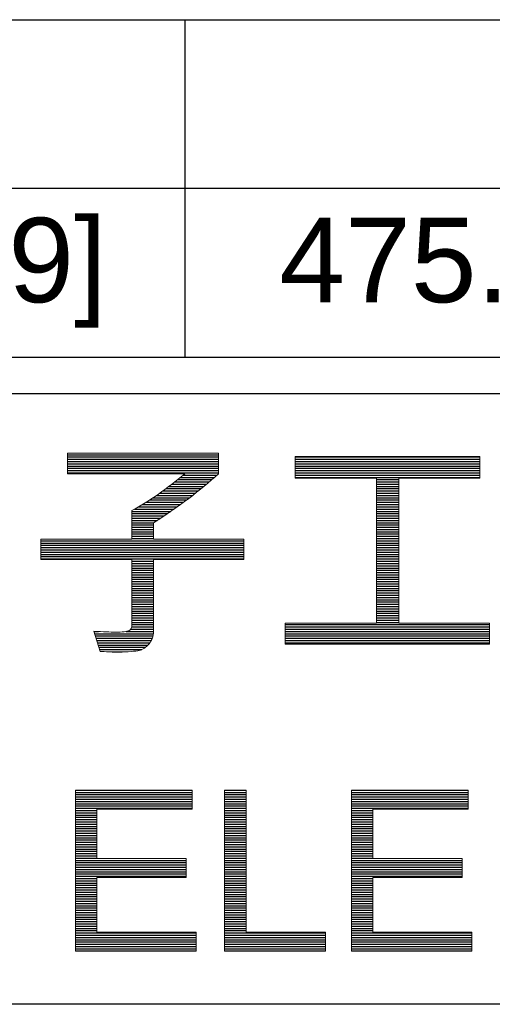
# Model space of a CAD drawing. Header units: millimetres. Extents: x 0 to 1700, y 17 to 1205.
# Tile 18 of 51: x 439 to 495, y 154 to 271. Entities that reach past the tile are written whole.
import ezdxf

# ---------------------------------------------------------------- set-up
doc = ezdxf.new("R2010")
doc.units = ezdxf.units.MM
doc.header["$LTSCALE"] = 77.505185
doc.layers.get('0').update_dxf_attribs({"linetype": 'CONTINUOUS'})
doc.layers.add('DF', color=3, linetype='CONTINUOUS')
doc.layers.add('TXT', color=7, linetype='CONTINUOUS')
doc.styles.get("Standard").update_dxf_attribs({"font": 'arial.ttf'})

# ---------------------------------------------------------------- blocks, each defined once
blk = doc.blocks.new('A$C16500')
at = {"color": 4}
for p, q in [((91.35, 18.831), (96.719, 18.831)), ((91.35, 18.75), (96.719, 18.75)), ((91.35, 18.669), (96.719, 18.669)), ((99.448, 18.75), (106.025, 18.75)), ((99.448, 18.669), (106.025, 18.669)), ((91.35, 18.589), (96.719, 18.589)), ((91.35, 18.508), (96.719, 18.508)), ((91.35, 18.427), (96.719, 18.427)), ((91.35, 18.346), (96.719, 18.346)), ((91.35, 18.266), (96.719, 18.266)), ((99.448, 18.589), (106.025, 18.589)), ((99.448, 18.508), (106.025, 18.508)), ((99.448, 18.427), (106.025, 18.427)), ((99.448, 18.346), (106.025, 18.346)), ((99.448, 18.266), (106.025, 18.266)), ((91.35, 18.185), (96.719, 18.185)), ((95.273, 17.943), (96.486, 17.943)), ((95.373, 18.023), (96.577, 18.023)), ((95.471, 18.104), (96.666, 18.104)), ((99.448, 18.185), (106.025, 18.185)), ((99.448, 18.104), (106.025, 18.104)), ((99.448, 18.023), (106.025, 18.023)), ((102.338, 17.943), (103.135, 17.943)), ((94.854, 17.62), (96.106, 17.62)), ((94.962, 17.7), (96.204, 17.7)), ((95.068, 17.781), (96.3, 17.781)), ((95.172, 17.862), (96.394, 17.862)), ((102.338, 17.862), (103.135, 17.862)), ((102.338, 17.781), (103.135, 17.781)), ((102.338, 17.7), (103.135, 17.7)), ((102.338, 17.62), (103.135, 17.62)), ((94.27, 17.216), (95.588, 17.216)), ((94.393, 17.297), (95.695, 17.297)), ((94.513, 17.377), (95.801, 17.377)), ((94.629, 17.458), (95.904, 17.458)), ((94.743, 17.539), (96.006, 17.539)), ((102.338, 17.539), (103.135, 17.539)), ((102.338, 17.458), (103.135, 17.458)), ((102.338, 17.377), (103.135, 17.377)), ((102.338, 17.297), (103.135, 17.297)), ((102.338, 17.216), (103.135, 17.216)), ((93.734, 16.893), (95.141, 16.893)), ((93.875, 16.974), (95.255, 16.974)), ((94.011, 17.054), (95.368, 17.054)), ((94.143, 17.135), (95.479, 17.135)), ((102.338, 17.135), (103.135, 17.135)), ((102.338, 17.054), (103.135, 17.054)), ((102.338, 16.974), (103.135, 16.974)), ((102.338, 16.893), (103.135, 16.893)), ((93.639, 16.812), (95.024, 16.812)), ((93.639, 16.731), (94.905, 16.731)), ((93.639, 16.651), (94.785, 16.651)), ((93.639, 16.57), (94.663, 16.57)), ((93.639, 16.489), (94.538, 16.489)), ((102.338, 16.812), (103.135, 16.812)), ((102.338, 16.731), (103.135, 16.731)), ((102.338, 16.651), (103.135, 16.651)), ((102.338, 16.57), (103.135, 16.57)), ((102.338, 16.489), (103.135, 16.489)), ((93.639, 16.408), (94.412, 16.408)), ((93.639, 16.328), (94.406, 16.328)), ((93.639, 16.247), (94.406, 16.247)), ((93.639, 16.166), (94.406, 16.166)), ((102.338, 16.408), (103.135, 16.408)), ((102.338, 16.328), (103.135, 16.328)), ((102.338, 16.247), (103.135, 16.247)), ((102.338, 16.166), (103.135, 16.166)), ((93.639, 16.085), (94.406, 16.085)), ((93.639, 16.005), (94.406, 16.005)), ((93.639, 15.924), (94.406, 15.924)), ((93.639, 15.843), (94.406, 15.843)), ((102.338, 16.085), (103.135, 16.085)), ((102.338, 16.005), (103.135, 16.005)), ((102.338, 15.924), (103.135, 15.924)), ((102.338, 15.843), (103.135, 15.843)), ((90.399, 15.762), (97.626, 15.762)), ((90.399, 15.682), (97.626, 15.682)), ((90.399, 15.601), (97.626, 15.601)), ((90.399, 15.52), (97.626, 15.52)), ((90.399, 15.439), (97.626, 15.439)), ((102.338, 15.762), (103.135, 15.762)), ((102.338, 15.682), (103.135, 15.682)), ((102.338, 15.601), (103.135, 15.601)), ((102.338, 15.52), (103.135, 15.52)), ((102.338, 15.439), (103.135, 15.439)), ((90.399, 15.359), (97.626, 15.359)), ((90.399, 15.278), (97.626, 15.278)), ((90.399, 15.197), (97.626, 15.197)), ((90.399, 15.116), (97.626, 15.116)), ((102.338, 15.359), (103.135, 15.359)), ((102.338, 15.278), (103.135, 15.278)), ((102.338, 15.197), (103.135, 15.197)), ((102.338, 15.116), (103.135, 15.116)), ((93.639, 15.036), (94.406, 15.036)), ((93.639, 14.955), (94.406, 14.955)), ((93.639, 14.874), (94.406, 14.874)), ((93.639, 14.793), (94.406, 14.793)), ((102.338, 15.036), (103.135, 15.036)), ((102.338, 14.955), (103.135, 14.955)), ((102.338, 14.874), (103.135, 14.874)), ((102.338, 14.793), (103.135, 14.793)), ((93.639, 14.713), (94.406, 14.713)), ((93.639, 14.632), (94.406, 14.632)), ((93.639, 14.551), (94.406, 14.551)), ((93.639, 14.47), (94.406, 14.47)), ((93.639, 14.39), (94.406, 14.39)), ((102.338, 14.713), (103.135, 14.713)), ((102.338, 14.632), (103.135, 14.632)), ((102.338, 14.551), (103.135, 14.551)), ((102.338, 14.47), (103.135, 14.47)), ((102.338, 14.39), (103.135, 14.39)), ((93.639, 14.309), (94.406, 14.309)), ((93.639, 14.228), (94.406, 14.228)), ((93.639, 14.147), (94.406, 14.147)), ((93.639, 14.067), (94.406, 14.067)), ((102.338, 14.309), (103.135, 14.309)), ((102.338, 14.228), (103.135, 14.228)), ((102.338, 14.147), (103.135, 14.147)), ((102.338, 14.067), (103.135, 14.067)), ((93.639, 13.986), (94.406, 13.986)), ((93.639, 13.905), (94.406, 13.905)), ((93.639, 13.824), (94.406, 13.824)), ((93.639, 13.744), (94.406, 13.744)), ((102.338, 13.986), (103.135, 13.986)), ((102.338, 13.905), (103.135, 13.905)), ((102.338, 13.824), (103.135, 13.824)), ((102.338, 13.744), (103.135, 13.744)), ((93.639, 13.663), (94.406, 13.663)), ((93.639, 13.582), (94.406, 13.582)), ((93.639, 13.501), (94.406, 13.501)), ((93.639, 13.421), (94.406, 13.421)), ((93.639, 13.34), (94.406, 13.34)), ((102.338, 13.663), (103.135, 13.663)), ((102.338, 13.582), (103.135, 13.582)), ((102.338, 13.501), (103.135, 13.501)), ((102.338, 13.421), (103.135, 13.421)), ((102.338, 13.34), (103.135, 13.34)), ((93.639, 13.259), (94.406, 13.259)), ((93.639, 13.178), (94.406, 13.178)), ((93.639, 13.098), (94.406, 13.098)), ((93.639, 13.017), (94.406, 13.017)), ((102.338, 13.259), (103.135, 13.259)), ((102.338, 13.178), (103.135, 13.178)), ((102.338, 13.098), (103.135, 13.098)), ((102.338, 13.017), (103.135, 13.017)), ((93.631, 12.694), (94.406, 12.694)), ((93.639, 12.936), (94.406, 12.936)), ((93.639, 12.855), (94.406, 12.855)), ((93.639, 12.775), (94.406, 12.775)), ((99.091, 12.775), (106.358, 12.775)), ((99.091, 12.694), (106.358, 12.694)), ((102.338, 12.936), (103.135, 12.936)), ((102.338, 12.855), (103.135, 12.855)), ((92.292, 12.532), (92.454, 12.532)), ((92.317, 12.452), (94.402, 12.452)), ((92.342, 12.371), (94.389, 12.371)), ((92.366, 12.29), (94.366, 12.29)), ((93.441, 12.532), (94.406, 12.532)), ((93.597, 12.613), (94.406, 12.613)), ((99.091, 12.613), (106.358, 12.613)), ((99.091, 12.532), (106.358, 12.532)), ((99.091, 12.452), (106.358, 12.452)), ((99.091, 12.371), (106.358, 12.371)), ((99.091, 12.29), (106.358, 12.29)), ((92.391, 12.209), (94.331, 12.209)), ((92.415, 12.129), (94.28, 12.129)), ((92.44, 12.048), (94.212, 12.048)), ((92.464, 11.967), (94.123, 11.967)), ((99.091, 12.209), (106.358, 12.209)), ((99.091, 12.129), (106.358, 12.129)), ((92.489, 11.886), (93.99, 11.886)), ((92.943, 11.806), (93.298, 11.806)), ((91.634, 6.88), (95.787, 6.88)), ((91.634, 6.799), (95.787, 6.799)), ((91.634, 6.718), (95.787, 6.718)), ((96.939, 6.88), (97.7, 6.88)), ((96.939, 6.799), (97.7, 6.799)), ((96.939, 6.718), (97.7, 6.718)), ((101.451, 6.88), (105.604, 6.88)), ((101.451, 6.799), (105.604, 6.799)), ((101.451, 6.718), (105.604, 6.718)), ((91.634, 6.638), (95.787, 6.638)), ((91.634, 6.557), (95.787, 6.557)), ((91.634, 6.476), (95.787, 6.476)), ((91.634, 6.395), (95.787, 6.395)), ((96.939, 6.638), (97.7, 6.638)), ((96.939, 6.557), (97.7, 6.557)), ((96.939, 6.476), (97.7, 6.476)), ((96.939, 6.395), (97.7, 6.395)), ((101.451, 6.638), (105.604, 6.638)), ((101.451, 6.557), (105.604, 6.557)), ((101.451, 6.476), (105.604, 6.476)), ((101.451, 6.395), (105.604, 6.395)), ((91.634, 6.315), (95.787, 6.315)), ((91.634, 6.234), (95.787, 6.234)), ((91.634, 6.153), (92.394, 6.153)), ((91.634, 6.072), (92.394, 6.072)), ((91.634, 5.992), (92.394, 5.992)), ((96.939, 6.315), (97.7, 6.315)), ((96.939, 6.234), (97.7, 6.234)), ((96.939, 6.153), (97.7, 6.153)), ((96.939, 6.072), (97.7, 6.072)), ((96.939, 5.992), (97.7, 5.992)), ((101.451, 6.315), (105.604, 6.315)), ((101.451, 6.234), (105.604, 6.234)), ((101.451, 6.153), (102.21, 6.153)), ((101.451, 6.072), (102.21, 6.072)), ((101.451, 5.992), (102.21, 5.992)), ((91.634, 5.911), (92.394, 5.911)), ((91.634, 5.83), (92.394, 5.83)), ((91.634, 5.749), (92.394, 5.749)), ((91.634, 5.669), (92.394, 5.669)), ((96.939, 5.911), (97.7, 5.911)), ((96.939, 5.83), (97.7, 5.83)), ((96.939, 5.749), (97.7, 5.749)), ((96.939, 5.669), (97.7, 5.669)), ((101.451, 5.911), (102.21, 5.911)), ((101.451, 5.83), (102.21, 5.83)), ((101.451, 5.749), (102.21, 5.749)), ((101.451, 5.669), (102.21, 5.669)), ((91.634, 5.588), (92.394, 5.588)), ((91.634, 5.507), (92.394, 5.507)), ((91.634, 5.426), (92.394, 5.426)), ((91.634, 5.346), (92.394, 5.346)), ((91.634, 5.265), (92.394, 5.265)), ((96.939, 5.588), (97.7, 5.588)), ((96.939, 5.507), (97.7, 5.507)), ((96.939, 5.426), (97.7, 5.426)), ((96.939, 5.346), (97.7, 5.346)), ((96.939, 5.265), (97.7, 5.265)), ((101.451, 5.588), (102.21, 5.588)), ((101.451, 5.507), (102.21, 5.507)), ((101.451, 5.426), (102.21, 5.426)), ((101.451, 5.346), (102.21, 5.346)), ((101.451, 5.265), (102.21, 5.265)), ((91.634, 5.184), (92.394, 5.184)), ((91.634, 5.103), (92.394, 5.103)), ((91.634, 5.023), (92.394, 5.023)), ((91.634, 4.942), (92.394, 4.942)), ((96.939, 5.184), (97.7, 5.184)), ((96.939, 5.103), (97.7, 5.103)), ((96.939, 5.023), (97.7, 5.023)), ((96.939, 4.942), (97.7, 4.942)), ((101.451, 5.184), (102.21, 5.184)), ((101.451, 5.103), (102.21, 5.103)), ((101.451, 5.023), (102.21, 5.023)), ((101.451, 4.942), (102.21, 4.942)), ((91.634, 4.861), (92.394, 4.861)), ((91.634, 4.78), (92.394, 4.78)), ((91.634, 4.7), (92.394, 4.7)), ((91.634, 4.619), (92.394, 4.619)), ((96.939, 4.861), (97.7, 4.861)), ((96.939, 4.78), (97.7, 4.78)), ((96.939, 4.7), (97.7, 4.7)), ((96.939, 4.619), (97.7, 4.619)), ((101.451, 4.861), (102.21, 4.861)), ((101.451, 4.78), (102.21, 4.78)), ((101.451, 4.7), (102.21, 4.7)), ((101.451, 4.619), (102.21, 4.619)), ((91.634, 4.538), (92.394, 4.538)), ((91.634, 4.457), (92.394, 4.457)), ((91.634, 4.377), (95.572, 4.377)), ((91.634, 4.296), (95.572, 4.296)), ((91.634, 4.215), (95.572, 4.215)), ((96.939, 4.538), (97.7, 4.538)), ((96.939, 4.457), (97.7, 4.457)), ((96.939, 4.377), (97.7, 4.377)), ((96.939, 4.296), (97.7, 4.296)), ((96.939, 4.215), (97.7, 4.215)), ((101.451, 4.538), (102.21, 4.538)), ((101.451, 4.457), (102.21, 4.457)), ((101.451, 4.377), (105.388, 4.377)), ((101.451, 4.296), (105.388, 4.296)), ((101.451, 4.215), (105.388, 4.215)), ((91.634, 4.134), (95.572, 4.134)), ((91.634, 4.054), (95.572, 4.054)), ((91.634, 3.973), (95.572, 3.973)), ((91.634, 3.892), (95.572, 3.892)), ((96.939, 4.134), (97.7, 4.134)), ((96.939, 4.054), (97.7, 4.054)), ((96.939, 3.973), (97.7, 3.973)), ((96.939, 3.892), (97.7, 3.892)), ((101.451, 4.134), (105.388, 4.134)), ((101.451, 4.054), (105.388, 4.054)), ((101.451, 3.973), (105.388, 3.973)), ((101.451, 3.892), (105.388, 3.892)), ((91.634, 3.811), (95.572, 3.811)), ((91.634, 3.731), (92.394, 3.731)), ((91.634, 3.65), (92.394, 3.65)), ((91.634, 3.569), (92.394, 3.569)), ((96.939, 3.811), (97.7, 3.811)), ((96.939, 3.731), (97.7, 3.731)), ((96.939, 3.65), (97.7, 3.65)), ((96.939, 3.569), (97.7, 3.569)), ((101.451, 3.811), (105.388, 3.811)), ((101.451, 3.731), (102.21, 3.731)), ((101.451, 3.65), (102.21, 3.65)), ((101.451, 3.569), (102.21, 3.569)), ((91.634, 3.488), (92.394, 3.488)), ((91.634, 3.408), (92.394, 3.408)), ((91.634, 3.327), (92.394, 3.327)), ((91.634, 3.246), (92.394, 3.246)), ((91.634, 3.165), (92.394, 3.165)), ((96.939, 3.488), (97.7, 3.488)), ((96.939, 3.408), (97.7, 3.408)), ((96.939, 3.327), (97.7, 3.327)), ((96.939, 3.246), (97.7, 3.246)), ((96.939, 3.165), (97.7, 3.165)), ((101.451, 3.488), (102.21, 3.488)), ((101.451, 3.408), (102.21, 3.408)), ((101.451, 3.327), (102.21, 3.327)), ((101.451, 3.246), (102.21, 3.246)), ((101.451, 3.165), (102.21, 3.165)), ((91.634, 3.085), (92.394, 3.085)), ((91.634, 3.004), (92.394, 3.004)), ((91.634, 2.923), (92.394, 2.923)), ((91.634, 2.842), (92.394, 2.842)), ((96.939, 3.085), (97.7, 3.085)), ((96.939, 3.004), (97.7, 3.004)), ((96.939, 2.923), (97.7, 2.923)), ((96.939, 2.842), (97.7, 2.842)), ((101.451, 3.085), (102.21, 3.085)), ((101.451, 3.004), (102.21, 3.004)), ((101.451, 2.923), (102.21, 2.923)), ((101.451, 2.842), (102.21, 2.842)), ((91.634, 2.762), (92.394, 2.762)), ((91.634, 2.681), (92.394, 2.681)), ((91.634, 2.6), (92.394, 2.6)), ((91.634, 2.519), (92.394, 2.519)), ((96.939, 2.762), (97.7, 2.762)), ((96.939, 2.681), (97.7, 2.681)), ((96.939, 2.6), (97.7, 2.6)), ((96.939, 2.519), (97.7, 2.519)), ((101.451, 2.762), (102.21, 2.762)), ((101.451, 2.681), (102.21, 2.681)), ((101.451, 2.6), (102.21, 2.6)), ((101.451, 2.519), (102.21, 2.519)), ((91.634, 2.439), (92.394, 2.439)), ((91.634, 2.358), (92.394, 2.358)), ((91.634, 2.277), (92.394, 2.277)), ((91.634, 2.196), (92.394, 2.196)), ((91.634, 2.116), (92.394, 2.116)), ((96.939, 2.439), (97.7, 2.439)), ((96.939, 2.358), (97.7, 2.358)), ((96.939, 2.277), (97.7, 2.277)), ((96.939, 2.196), (97.7, 2.196)), ((96.939, 2.116), (97.7, 2.116)), ((101.451, 2.439), (102.21, 2.439)), ((101.451, 2.358), (102.21, 2.358)), ((101.451, 2.277), (102.21, 2.277)), ((101.451, 2.196), (102.21, 2.196)), ((101.451, 2.116), (102.21, 2.116)), ((91.634, 2.035), (92.394, 2.035)), ((91.634, 1.954), (92.394, 1.954)), ((91.634, 1.873), (92.394, 1.873)), ((91.634, 1.793), (95.921, 1.793)), ((96.939, 2.035), (97.7, 2.035)), ((96.939, 1.954), (97.7, 1.954)), ((96.939, 1.873), (97.7, 1.873)), ((96.939, 1.793), (100.529, 1.793)), ((101.451, 2.035), (102.21, 2.035)), ((101.451, 1.954), (102.21, 1.954)), ((101.451, 1.873), (102.21, 1.873)), ((101.451, 1.793), (105.737, 1.793)), ((91.634, 1.712), (95.921, 1.712)), ((91.634, 1.631), (95.921, 1.631)), ((91.634, 1.55), (95.921, 1.55)), ((91.634, 1.47), (95.921, 1.47)), ((96.939, 1.712), (100.529, 1.712)), ((96.939, 1.631), (100.529, 1.631)), ((96.939, 1.55), (100.529, 1.55)), ((96.939, 1.47), (100.529, 1.47)), ((101.451, 1.712), (105.737, 1.712)), ((101.451, 1.631), (105.737, 1.631)), ((101.451, 1.55), (105.737, 1.55)), ((101.451, 1.47), (105.737, 1.47)), ((91.634, 1.389), (95.921, 1.389)), ((91.634, 1.308), (95.921, 1.308)), ((91.634, 1.227), (95.921, 1.227)), ((91.634, 1.147), (95.921, 1.147)), ((96.939, 1.389), (100.529, 1.389)), ((96.939, 1.308), (100.529, 1.308)), ((96.939, 1.227), (100.529, 1.227)), ((96.939, 1.147), (100.529, 1.147)), ((101.451, 1.389), (105.737, 1.389)), ((101.451, 1.308), (105.737, 1.308)), ((101.451, 1.227), (105.737, 1.227)), ((101.451, 1.147), (105.737, 1.147))]:
    blk.add_line(p, q, dxfattribs=at)
at = {"color": 4, "lineweight": 5}
for points in [[(91.35, 18.153), (91.35, 18.153), (91.35, 18.885), (91.35, 18.885)], [(91.35, 18.885), (91.35, 18.885), (96.719, 18.885), (96.719, 18.885)], [(96.719, 18.885), (96.719, 18.885), (96.719, 18.153), (96.719, 18.153)], [(99.448, 17.994), (99.448, 17.994), (99.448, 18.771), (99.448, 18.771)], [(99.448, 18.771), (99.448, 18.771), (106.025, 18.771), (106.025, 18.771)], [(106.025, 18.771), (106.025, 18.771), (106.025, 17.994), (106.025, 17.994)], [(95.529, 18.153), (95.529, 18.153), (91.35, 18.153), (91.35, 18.153)], [(93.639, 16.84), (94.265, 17.181), (94.894, 17.618), (95.529, 18.153)], [(96.719, 18.153), (96.079, 17.559), (95.309, 16.977), (94.406, 16.405)], [(102.338, 17.994), (102.338, 17.994), (99.448, 17.994), (99.448, 17.994)], [(102.338, 12.828), (102.338, 12.828), (102.338, 17.994), (102.338, 17.994)], [(106.025, 17.994), (106.025, 17.994), (103.135, 17.994), (103.135, 17.994)], [(103.135, 17.994), (103.135, 17.994), (103.135, 12.828), (103.135, 12.828)], [(93.639, 15.825), (93.639, 15.825), (93.639, 16.84), (93.639, 16.84)], [(94.406, 16.405), (94.406, 16.405), (94.406, 15.825), (94.406, 15.825)], [(90.399, 15.1), (90.399, 15.1), (90.399, 15.825), (90.399, 15.825)], [(90.399, 15.825), (90.399, 15.825), (93.639, 15.825), (93.639, 15.825)], [(94.406, 15.825), (94.406, 15.825), (97.626, 15.825), (97.626, 15.825)], [(97.626, 15.825), (97.626, 15.825), (97.626, 15.1), (97.626, 15.1)], [(93.639, 15.1), (93.639, 15.1), (90.399, 15.1), (90.399, 15.1)], [(93.639, 12.775), (93.639, 12.775), (93.639, 15.1), (93.639, 15.1)], [(97.626, 15.1), (97.626, 15.1), (94.406, 15.1), (94.406, 15.1)], [(94.406, 15.1), (94.406, 15.1), (94.406, 12.535), (94.406, 12.535)], [(93.535, 12.56), (93.604, 12.595), (93.639, 12.667), (93.639, 12.775)], [(99.091, 12.076), (99.091, 12.076), (99.091, 12.828), (99.091, 12.828)], [(99.091, 12.828), (99.091, 12.828), (102.338, 12.828), (102.338, 12.828)], [(103.135, 12.828), (103.135, 12.828), (106.358, 12.828), (106.358, 12.828)], [(106.358, 12.828), (106.358, 12.828), (106.358, 12.076), (106.358, 12.076)], [(92.508, 11.821), (92.508, 11.821), (92.289, 12.544), (92.289, 12.544)], [(94.406, 12.535), (94.406, 12.362), (94.355, 12.214), (94.251, 12.091)], [(94.251, 12.091), (94.145, 11.968), (94.03, 11.889), (93.902, 11.856)], [(106.358, 12.076), (106.358, 12.076), (99.091, 12.076), (99.091, 12.076)], [(91.634, 1.137), (91.634, 1.137), (91.634, 6.882), (91.634, 6.882)], [(91.634, 6.882), (91.634, 6.882), (95.787, 6.882), (95.787, 6.882)], [(95.787, 6.882), (95.787, 6.882), (95.787, 6.204), (95.787, 6.204)], [(96.939, 1.137), (96.939, 1.137), (96.939, 6.882), (96.939, 6.882)], [(96.939, 6.882), (96.939, 6.882), (97.7, 6.882), (97.7, 6.882)], [(97.7, 6.882), (97.7, 6.882), (97.7, 1.815), (97.7, 1.815)], [(101.451, 1.137), (101.451, 1.137), (101.451, 6.882), (101.451, 6.882)], [(101.451, 6.882), (101.451, 6.882), (105.604, 6.882), (105.604, 6.882)], [(105.604, 6.882), (105.604, 6.882), (105.604, 6.204), (105.604, 6.204)], [(95.787, 6.204), (95.787, 6.204), (92.394, 6.204), (92.394, 6.204)], [(92.394, 6.204), (92.394, 6.204), (92.394, 4.445), (92.394, 4.445)], [(105.604, 6.204), (105.604, 6.204), (102.21, 6.204), (102.21, 6.204)], [(102.21, 6.204), (102.21, 6.204), (102.21, 4.445), (102.21, 4.445)], [(92.394, 4.445), (92.394, 4.445), (95.572, 4.445), (95.572, 4.445)], [(95.572, 4.445), (95.572, 4.445), (95.572, 3.771), (95.572, 3.771)], [(102.21, 4.445), (102.21, 4.445), (105.388, 4.445), (105.388, 4.445)], [(105.388, 4.445), (105.388, 4.445), (105.388, 3.771), (105.388, 3.771)], [(95.572, 3.771), (95.572, 3.771), (92.394, 3.771), (92.394, 3.771)], [(92.394, 3.771), (92.394, 3.771), (92.394, 1.815), (92.394, 1.815)], [(105.388, 3.771), (105.388, 3.771), (102.21, 3.771), (102.21, 3.771)], [(102.21, 3.771), (102.21, 3.771), (102.21, 1.815), (102.21, 1.815)], [(92.394, 1.815), (92.394, 1.815), (95.921, 1.815), (95.921, 1.815)], [(95.921, 1.815), (95.921, 1.815), (95.921, 1.137), (95.921, 1.137)], [(97.7, 1.815), (97.7, 1.815), (100.529, 1.815), (100.529, 1.815)], [(100.529, 1.815), (100.529, 1.815), (100.529, 1.137), (100.529, 1.137)], [(102.21, 1.815), (102.21, 1.815), (105.737, 1.815), (105.737, 1.815)], [(105.737, 1.815), (105.737, 1.815), (105.737, 1.137), (105.737, 1.137)], [(95.921, 1.137), (95.921, 1.137), (91.634, 1.137), (91.634, 1.137)], [(100.529, 1.137), (100.529, 1.137), (96.939, 1.137), (96.939, 1.137)], [(105.737, 1.137), (105.737, 1.137), (101.451, 1.137), (101.451, 1.137)]]:
    blk.add_open_spline(points, degree=3, dxfattribs=at)
for points, knots in [([(92.289, 12.544), (92.617, 12.52), (92.872, 12.508), (93.053, 12.508), (93.053, 12.508), (93.305, 12.508), (93.465, 12.526), (93.535, 12.56)], [0.29166667, 0.29166667, 0.29166667, 0.29166667, 0.33333333, 0.33333333, 0.33333333, 0.33333334, 0.375, 0.375, 0.375, 0.375]), ([(93.902, 11.856), (93.775, 11.821), (93.513, 11.804), (93.115, 11.804), (93.115, 11.804), (92.911, 11.804), (92.709, 11.81), (92.508, 11.821)], [0.16666667, 0.16666667, 0.16666667, 0.16666667, 0.20833333, 0.20833333, 0.20833333, 0.20833334, 0.25, 0.25, 0.25, 0.25])]:
    blk.add_open_spline(points, degree=3, knots=knots, dxfattribs=at)

msp = doc.modelspace()

# ---------------------------------------------------------------- linework, layer by layer
at = {"linetype": 'Continuous'}
for p, q in [((98.22, 270.92), (758.22, 270.92)), ((458.22, 270.92), (458.22, 230.97)), ((98.22, 250.97), (758.22, 250.97)), ((98.22, 230.97), (758.22, 230.97))]:
    msp.add_line(p, q, dxfattribs=at)
at = {"layer": 'DF'}
for p, q in [((810, 226.63), (30, 226.63)), ((810, 154.39), (30, 154.39))]:
    msp.add_line(p, q, dxfattribs=at)

# ---------------------------------------------------------------- block references
at = {"layer": 'TXT', "xscale": 3.321734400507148, "yscale": 3.321734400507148, "zscale": 3.321734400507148}
msp.add_blockref('A$C16500', (140.91, 156.89), dxfattribs=at)

# ---------------------------------------------------------------- texts
at = {"linetype": 'Continuous', "char_height": 10, "width": 99.88, "attachment_point": 5, "line_spacing_factor": 0.9}
for s, insert in [('500.0 [19.69]', (408.22, 240.97)), (' 475.0 [18.70]', (508.22, 240.97))]:
    msp.add_mtext(s, dxfattribs=dict(at, insert=insert))

doc.saveas('drawing.dxf')
